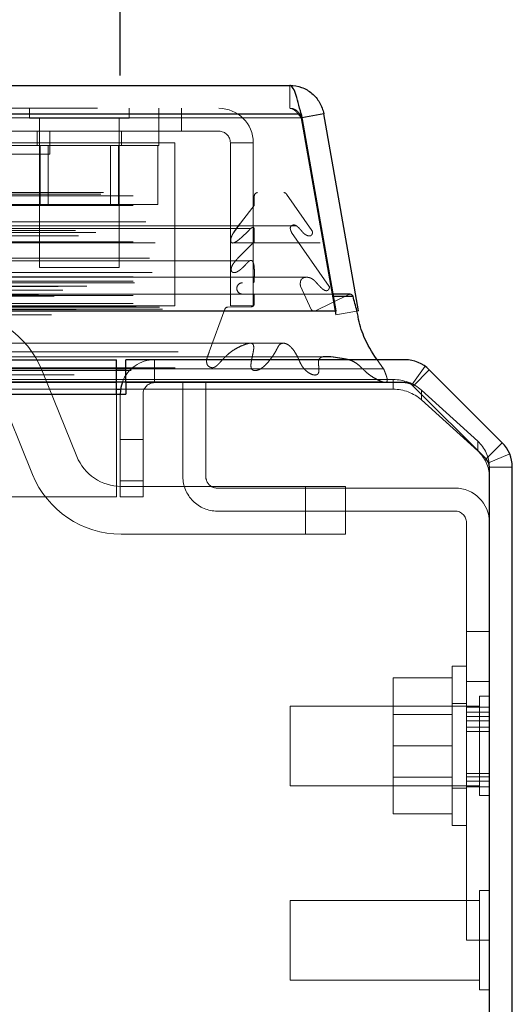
# Model space of a CAD drawing. Header units: inches. Extents: x 0.2 to 10.8, y 0.2 to 8.2.
# Tile 28 of 156: x 4.5617 to 4.639, y 2.2182 to 2.3727. Entities that reach past the tile are written whole.
import ezdxf

# ---------------------------------------------------------------- set-up
doc = ezdxf.new("R2010")
doc.units = ezdxf.units.IN
doc.header["$MEASUREMENT"] = 0
doc.linetypes.add('HIDDEN', pattern=[0.07500000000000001, 0.05, -0.025])
doc.layers.add('DIMENSIONS', color=140, linetype='Continuous')
doc.styles.add('SLDTEXTSTYLE0', font='TXT', dxfattribs={"width": 0.7})
doc.dimstyles.new('SLDDIMSTYLE0', dxfattribs={"dimtxt": 0.0849609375, "dimasz": 0.13, "dimexe": 0, "dimexo": 0.0625, "dimgap": 0.021240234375, "dimtad": 0, "dimtih": 1, "dimtoh": 1, "dimlfac": 20, "dimrnd": 1e-09, "dimzin": 12, "dimdsep": 46, "dimtxsty": 'SLDTEXTSTYLE0', "dimsah": 1, "dimcen": 0.09, "dimadec": 0, "dimazin": 3, "dimtfac": 1, "dimtofl": 0, "dimtmove": 0, "dimatfit": 3, "dimfxl": 0, "dimfrac": 2, "dimtolj": 1, "dimtzin": 12, "dimarcsym": 0})

# ---------------------------------------------------------------- blocks, each defined once
blk = doc.blocks.new('_D_26')
at = {"layer": 'DIMENSIONS'}
for p, q in [((2.900576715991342, 2.363967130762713), (2.900576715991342, 2.770758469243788)), ((4.577476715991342, 2.363967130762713), (4.577476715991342, 2.770758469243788)), ((2.900576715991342, 2.645758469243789), (3.460934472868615, 2.645758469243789)), ((3.576060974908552, 2.645758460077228), (3.547530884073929, 2.645758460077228)), ((3.547530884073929, 2.645758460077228), (3.547530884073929, 2.510727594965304)), ((3.899209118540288, 2.645758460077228), (3.927739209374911, 2.645758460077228)), ((3.927739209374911, 2.645758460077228), (3.927739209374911, 2.510727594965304)), ((4.577476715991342, 2.645758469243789), (4.014335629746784, 2.645758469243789)), ((3.547530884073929, 2.510727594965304), (3.576060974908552, 2.510727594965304)), ((3.927739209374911, 2.510727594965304), (3.899209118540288, 2.510727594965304))]:
    blk.add_line(p, q, dxfattribs=at)
for points in [[(2.900576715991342, 2.645758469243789), (3.030576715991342, 2.625758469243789), (3.030576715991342, 2.665758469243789)], [(4.577476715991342, 2.645758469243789), (4.447476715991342, 2.665758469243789), (4.447476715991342, 2.625758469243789)]]:
    blk.add_solid(points, dxfattribs=at)
at = {"layer": 'DIMENSIONS', "char_height": 0.08333333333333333, "attachment_point": 1, "style": 'SLDTEXTSTYLE0'}
for s, insert in [('33.54', (3.576060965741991, 2.772200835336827)), ('851.9', (3.576060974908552, 2.618149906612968))]:
    blk.add_mtext(s, dxfattribs=dict(at, insert=insert))

msp = doc.modelspace()

# ---------------------------------------------------------------- linework, layer by layer
at = {"color": 7, "linetype": 'Continuous', "lineweight": 25}
for p, q in [((2.873924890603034, 2.362423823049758), (4.604104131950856, 2.362423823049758)), ((2.872157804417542, 2.357961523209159), (4.605871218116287, 2.357961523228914)), ((4.605871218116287, 2.357961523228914), (4.611321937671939, 2.327048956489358)), ((4.60942209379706, 2.357961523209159), (4.60597829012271, 2.357354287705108)), ((4.614872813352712, 2.327048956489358), (4.60942209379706, 2.357961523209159)), ((4.613566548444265, 2.329634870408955), (4.610865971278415, 2.329634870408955)), ((4.610919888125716, 2.329329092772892), (4.614027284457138, 2.329329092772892)), ((2.866707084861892, 2.327048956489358), (4.611321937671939, 2.327048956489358)), ((4.611321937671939, 2.327048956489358), (4.611321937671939, 2.327004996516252)), ((2.901172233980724, 2.319367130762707), (4.57688119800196, 2.319367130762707)), ((4.57688119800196, 2.313967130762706), (4.57688119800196, 2.319367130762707)), ((4.576881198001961, 2.317938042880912), (4.578376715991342, 2.317938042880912)), ((4.578376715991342, 2.315767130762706), (4.578376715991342, 2.319367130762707)), ((4.622181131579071, 2.319367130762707), (4.578376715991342, 2.319367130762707)), ((4.637445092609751, 2.306339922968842), (4.625999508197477, 2.317785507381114)), ((4.57688119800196, 2.315876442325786), (4.578376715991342, 2.315876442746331)), ((4.576926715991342, 2.313967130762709), (4.576926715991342, 2.315885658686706)), ((4.57838119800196, 2.315767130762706), (4.578376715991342, 2.315767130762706)), ((4.57838119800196, 2.315767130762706), (4.578381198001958, 2.313967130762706)), ((4.622183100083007, 2.315767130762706), (4.57838119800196, 2.315767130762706)), ((4.634900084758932, 2.303794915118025), (4.623454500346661, 2.315240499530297)), ((2.901172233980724, 2.313967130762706), (4.57688119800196, 2.313967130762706)), ((4.57688119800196, 2.313967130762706), (4.578381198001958, 2.313967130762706)), ((4.576926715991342, 2.314727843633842), (4.577530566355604, 2.314727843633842)), ((4.635426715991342, 1.522967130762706), (4.635426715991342, 2.302523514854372)), ((4.639026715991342, 1.522967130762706), (4.639026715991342, 2.302521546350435))]:
    msp.add_line(p, q, dxfattribs=at)
at = {"color": 7, "linetype": 'HIDDEN', "lineweight": 18}
for p, q in [((4.604104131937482, 2.358823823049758), (4.604104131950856, 2.362423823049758)), ((2.873924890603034, 2.358823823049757), (4.604104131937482, 2.358823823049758)), ((4.563260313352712, 2.358823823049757), (4.563260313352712, 2.357261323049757)), ((4.578885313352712, 2.357261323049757), (4.578885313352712, 2.358823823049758)), ((4.583572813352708, 2.355223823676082), (4.583572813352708, 2.358823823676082)), ((4.587122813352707, 2.355223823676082), (4.587122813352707, 2.358823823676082)), ((4.605871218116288, 2.357961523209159), (2.872157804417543, 2.357961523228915)), ((2.872157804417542, 2.357336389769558), (4.605871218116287, 2.357336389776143)), ((4.605871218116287, 2.357336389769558), (2.872157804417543, 2.357336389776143)), ((4.563260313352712, 2.357261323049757), (4.578885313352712, 2.357261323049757)), ((4.564822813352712, 2.357261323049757), (4.564822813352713, 2.333823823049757)), ((4.577322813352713, 2.333823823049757), (4.577322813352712, 2.357261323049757)), ((4.605871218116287, 2.357961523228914), (4.605871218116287, 2.357336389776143)), ((4.605871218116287, 2.357336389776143), (4.611321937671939, 2.326423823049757)), ((4.60597829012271, 2.357354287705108), (4.605876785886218, 2.357336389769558)), ((4.61132750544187, 2.326423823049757), (4.605876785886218, 2.357336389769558)), ((4.587122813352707, 2.355223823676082), (4.560156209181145, 2.355223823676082)), ((4.564447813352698, 2.355223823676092), (4.564447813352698, 2.352973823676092)), ((4.566437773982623, 2.351623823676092), (4.566437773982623, 2.355223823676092)), ((4.577697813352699, 2.352973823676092), (4.577697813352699, 2.355223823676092)), ((4.583572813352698, 2.352973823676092), (4.583572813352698, 2.355223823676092)), ((4.592972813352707, 2.355223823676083), (4.587122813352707, 2.355223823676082)), ((4.586056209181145, 2.353423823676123), (4.560156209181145, 2.353423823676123)), ((4.586056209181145, 2.327823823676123), (4.586056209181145, 2.353423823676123)), ((4.594772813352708, 2.327823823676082), (4.594772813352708, 2.353423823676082)), ((4.598372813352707, 2.353423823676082), (4.594772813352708, 2.353423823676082)), ((4.598372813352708, 2.327823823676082), (4.598372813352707, 2.353423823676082)), ((4.558572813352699, 2.352973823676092), (4.583572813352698, 2.352973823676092)), ((4.564924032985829, 2.352973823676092), (4.564924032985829, 2.343723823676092)), ((4.566175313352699, 2.352973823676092), (4.566175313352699, 2.343723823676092)), ((4.575970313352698, 2.343723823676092), (4.575970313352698, 2.352973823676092)), ((4.577221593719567, 2.352973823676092), (4.577221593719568, 2.343723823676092)), ((4.583370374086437, 2.352973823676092), (4.583370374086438, 2.343723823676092)), ((4.566437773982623, 2.351623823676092), (4.532587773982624, 2.351623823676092)), ((2.874423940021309, 2.345331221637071), (4.603605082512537, 2.345331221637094)), ((2.874862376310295, 2.345590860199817), (4.603166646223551, 2.345590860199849)), ((2.87949271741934, 2.345090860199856), (4.598536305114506, 2.345090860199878)), ((2.879492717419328, 2.345090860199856), (4.598536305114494, 2.345090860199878)), ((4.598536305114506, 2.345090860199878), (4.598536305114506, 2.343571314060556)), ((4.607567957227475, 2.339671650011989), (4.603605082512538, 2.345331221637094)), ((2.87949271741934, 2.343571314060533), (4.598536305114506, 2.343571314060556)), ((4.55877525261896, 2.343723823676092), (4.564924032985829, 2.343723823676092)), ((4.564924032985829, 2.343723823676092), (4.577221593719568, 2.343723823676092)), ((4.577221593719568, 2.343723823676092), (4.583370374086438, 2.343723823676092)), ((4.598536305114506, 2.343571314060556), (4.596516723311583, 2.340986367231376)), ((2.870461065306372, 2.339671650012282), (4.607567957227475, 2.339671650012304)), ((4.605146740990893, 2.340372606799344), (2.872889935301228, 2.340372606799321)), ((2.87949271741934, 2.339950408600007), (4.598536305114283, 2.33995040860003)), ((4.597977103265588, 2.339954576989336), (2.880050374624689, 2.339954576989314)), ((2.881512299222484, 2.34098636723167), (4.596516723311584, 2.340986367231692)), ((4.59518679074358, 2.339140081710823), (4.596516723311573, 2.340986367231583)), ((4.597978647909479, 2.339954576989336), (4.597977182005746, 2.339954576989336)), ((4.598536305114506, 2.33995040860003), (4.598536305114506, 2.337883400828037)), ((2.870929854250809, 2.338796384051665), (4.607094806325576, 2.338796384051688)), ((2.873642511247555, 2.339321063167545), (4.604386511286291, 2.339321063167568)), ((4.610306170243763, 2.330866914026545), (4.604386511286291, 2.339321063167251)), ((4.607094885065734, 2.338796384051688), (4.607099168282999, 2.338796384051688)), ((2.87949271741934, 2.337883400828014), (4.598536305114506, 2.337883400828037)), ((2.882951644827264, 2.337692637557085), (4.595072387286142, 2.337692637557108)), ((4.595072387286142, 2.337692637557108), (4.608850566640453, 2.337692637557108)), ((4.598536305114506, 2.337883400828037), (4.595959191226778, 2.335288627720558)), ((4.597792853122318, 2.33488360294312), (2.880235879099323, 2.334883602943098)), ((2.882069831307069, 2.33528862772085), (4.595959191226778, 2.335288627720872)), ((2.882069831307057, 2.33528862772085), (4.595959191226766, 2.335288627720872)), ((4.597812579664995, 2.33488360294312), (4.597792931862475, 2.33488360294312)), ((4.564822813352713, 2.333823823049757), (4.577322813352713, 2.333823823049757)), ((4.606714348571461, 2.332307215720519), (2.871309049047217, 2.332307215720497)), ((2.87949271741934, 2.332381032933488), (4.598536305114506, 2.33238103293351)), ((2.882495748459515, 2.333050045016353), (4.595531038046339, 2.333050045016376)), ((4.595531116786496, 2.333050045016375), (4.595537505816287, 2.333050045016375)), ((4.598536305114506, 2.332381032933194), (4.598536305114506, 2.331677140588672)), ((4.606719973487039, 2.332307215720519), (4.606714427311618, 2.33230721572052)), ((2.867722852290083, 2.330866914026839), (4.610306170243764, 2.330866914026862)), ((2.868483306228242, 2.330297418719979), (4.609513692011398, 2.330297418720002)), ((2.872251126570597, 2.330885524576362), (4.60577789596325, 2.330885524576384)), ((2.87949271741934, 2.33167714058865), (4.598536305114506, 2.331677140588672)), ((2.879492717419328, 2.33167714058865), (4.598536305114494, 2.331677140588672)), ((2.87974271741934, 2.33142714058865), (4.598286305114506, 2.331427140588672)), ((4.607478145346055, 2.32727457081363), (4.605777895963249, 2.330885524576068)), ((4.609513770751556, 2.330297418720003), (4.609545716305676, 2.330297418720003)), ((2.864681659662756, 2.329584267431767), (4.613347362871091, 2.329584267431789)), ((2.864681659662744, 2.329584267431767), (4.613347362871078, 2.329584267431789)), ((2.867109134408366, 2.32932909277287), (4.610919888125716, 2.329329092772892)), ((4.610865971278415, 2.329634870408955), (2.867163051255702, 2.329634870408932)), ((2.87949271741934, 2.32942714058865), (4.598536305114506, 2.329427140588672)), ((2.879492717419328, 2.32942714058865), (4.598536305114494, 2.329427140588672)), ((2.87974271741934, 2.32967714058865), (4.598286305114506, 2.329677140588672)), ((4.598536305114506, 2.329427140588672), (4.598536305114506, 2.328182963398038)), ((4.613347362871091, 2.329584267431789), (4.608056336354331, 2.3270036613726)), ((2.870550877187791, 2.327274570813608), (4.607478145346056, 2.327274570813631)), ((2.870550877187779, 2.327274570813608), (4.607478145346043, 2.327274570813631)), ((2.87949271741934, 2.328182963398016), (4.598536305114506, 2.328182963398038)), ((2.879492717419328, 2.328182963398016), (4.598536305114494, 2.328182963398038)), ((2.879992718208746, 2.32767714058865), (4.598036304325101, 2.327677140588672)), ((2.879992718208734, 2.32767714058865), (4.598036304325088, 2.327677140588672)), ((2.883640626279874, 2.327634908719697), (4.594388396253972, 2.32763490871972)), ((2.883640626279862, 2.327634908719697), (4.59438839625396, 2.32763490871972)), ((2.88410445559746, 2.327306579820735), (4.593924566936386, 2.327306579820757)), ((2.884104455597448, 2.327306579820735), (4.593924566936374, 2.327306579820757)), ((4.586056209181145, 2.327823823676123), (2.892006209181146, 2.327823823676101)), ((4.593924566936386, 2.327306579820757), (4.591470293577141, 2.320591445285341)), ((4.598036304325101, 2.327677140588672), (4.594388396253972, 2.32763490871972)), ((4.594772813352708, 2.327823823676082), (4.598372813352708, 2.327823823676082)), ((2.866707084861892, 2.326423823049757), (4.611321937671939, 2.326423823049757)), ((2.869972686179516, 2.327003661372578), (4.608056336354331, 2.3270036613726)), ((2.870098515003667, 2.326987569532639), (4.607930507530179, 2.326987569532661)), ((4.611321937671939, 2.327004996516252), (4.611321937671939, 2.326423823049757)), ((4.614872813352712, 2.327048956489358), (4.61132750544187, 2.326423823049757)), ((2.886558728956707, 2.320591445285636), (4.59147029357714, 2.320591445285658)), ((2.886132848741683, 2.318115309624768), (4.591894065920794, 2.31811530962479)), ((2.901172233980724, 2.31793804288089), (4.576881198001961, 2.317938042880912)), ((4.57688119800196, 2.319367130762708), (4.576926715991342, 2.319367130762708)), ((4.576926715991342, 2.315885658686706), (4.576926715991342, 2.319367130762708)), ((4.578376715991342, 2.317938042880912), (4.618829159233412, 2.317938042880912)), ((4.582876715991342, 2.315767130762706), (4.582876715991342, 2.319367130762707)), ((4.618829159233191, 2.317938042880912), (4.617816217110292, 2.319367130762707)), ((4.623233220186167, 2.315427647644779), (4.62533739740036, 2.318348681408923)), ((2.879211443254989, 2.317681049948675), (4.598809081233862, 2.317681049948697)), ((4.565242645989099, 2.317614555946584), (4.570676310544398, 2.304178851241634)), ((4.59880915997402, 2.317681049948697), (4.598809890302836, 2.317681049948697)), ((4.623453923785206, 2.315239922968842), (4.625999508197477, 2.317785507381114)), ((2.901126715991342, 2.316249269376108), (4.576926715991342, 2.316249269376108)), ((2.901172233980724, 2.315767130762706), (4.57688119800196, 2.315767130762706)), ((4.563723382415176, 2.301366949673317), (4.558289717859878, 2.314802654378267)), ((4.57688119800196, 2.315767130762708), (4.576926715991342, 2.315767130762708)), ((4.576926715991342, 2.316249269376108), (4.620337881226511, 2.316249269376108)), ((4.578376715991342, 2.315876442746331), (4.618724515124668, 2.315876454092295)), ((4.587326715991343, 2.301017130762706), (4.587326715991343, 2.315767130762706)), ((4.590926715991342, 2.301017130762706), (4.590926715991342, 2.315767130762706)), ((4.618732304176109, 2.315876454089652), (4.618741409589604, 2.315876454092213)), ((4.62033788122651, 2.314727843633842), (4.620337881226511, 2.316249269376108)), ((4.623380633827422, 2.31530921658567), (4.623453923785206, 2.315239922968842)), ((4.634899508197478, 2.303794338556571), (4.623453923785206, 2.315239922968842)), ((2.901126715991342, 2.314727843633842), (4.576926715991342, 2.314727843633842)), ((2.901172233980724, 2.313967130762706), (4.57688119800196, 2.313967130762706)), ((2.901172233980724, 2.313967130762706), (4.57688119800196, 2.313967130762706)), ((2.901172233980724, 2.313967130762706), (4.57688119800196, 2.313967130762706)), ((2.901172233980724, 2.313967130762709), (4.576881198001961, 2.313967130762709)), ((2.901172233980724, 2.313967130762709), (4.57688119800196, 2.313967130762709)), ((4.57688119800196, 2.297867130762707), (4.57688119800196, 2.313967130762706)), ((4.576926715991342, 2.297867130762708), (4.576926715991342, 2.313967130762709)), ((4.577476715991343, 2.313967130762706), (4.577476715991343, 2.297867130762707)), ((4.577530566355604, 2.314727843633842), (4.62033788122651, 2.314727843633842)), ((4.581076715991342, 2.297867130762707), (4.581076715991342, 2.313967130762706)), ((4.624757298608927, 2.314590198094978), (4.624757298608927, 2.31306877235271)), ((4.624757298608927, 2.314590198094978), (4.633596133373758, 2.306579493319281)), ((4.633596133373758, 2.305058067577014), (4.624757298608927, 2.31306877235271)), ((4.577476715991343, 2.306867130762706), (4.581076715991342, 2.306867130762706)), ((4.633596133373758, 2.305058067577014), (4.633596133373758, 2.306579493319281)), ((4.634899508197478, 2.303794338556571), (4.63744509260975, 2.306339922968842)), ((4.635289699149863, 2.303210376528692), (4.638615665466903, 2.304588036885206)), ((4.635426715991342, 2.302574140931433), (4.635426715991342, 2.302523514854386)), ((4.635426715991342, 2.302521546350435), (4.639026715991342, 2.302521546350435)), ((4.581076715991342, 2.300367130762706), (4.577476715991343, 2.300367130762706)), ((4.577476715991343, 2.300367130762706), (4.581076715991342, 2.300367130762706)), ((4.581076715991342, 2.300367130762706), (4.577476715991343, 2.300367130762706)), ((4.577476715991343, 2.300367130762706), (4.581076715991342, 2.300367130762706)), ((4.581076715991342, 2.300367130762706), (4.577476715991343, 2.300367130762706)), ((4.577476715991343, 2.300367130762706), (4.581076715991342, 2.300367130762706)), ((4.581076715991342, 2.300367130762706), (4.577476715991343, 2.300367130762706)), ((4.577476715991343, 2.300367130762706), (4.581076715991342, 2.300367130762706)), ((4.577629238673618, 2.29949075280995), (4.606586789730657, 2.29949075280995)), ((4.606586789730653, 2.29949075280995), (4.606586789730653, 2.29199075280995)), ((4.606586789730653, 2.29949075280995), (4.606586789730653, 2.29199075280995)), ((4.606586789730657, 2.29949075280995), (4.606586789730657, 2.29199075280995)), ((4.606586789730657, 2.29949075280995), (4.612836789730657, 2.29949075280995)), ((4.606586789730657, 2.29949075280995), (4.606586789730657, 2.29199075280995)), ((4.60658678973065, 2.29949075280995), (4.60658678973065, 2.29199075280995)), ((4.606586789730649, 2.29949075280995), (4.606586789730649, 2.29199075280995)), ((4.612836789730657, 2.29949075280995), (4.612836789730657, 2.29199075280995)), ((4.57688119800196, 2.297867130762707), (2.901172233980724, 2.297867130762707)), ((4.576926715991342, 2.297867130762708), (4.57688119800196, 2.297867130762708)), ((4.577476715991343, 2.297867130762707), (4.581076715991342, 2.297867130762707)), ((4.630026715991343, 2.299217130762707), (4.592726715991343, 2.299217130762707)), ((4.630026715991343, 2.295617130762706), (4.592726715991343, 2.295617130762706)), ((4.631826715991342, 2.261042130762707), (4.631826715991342, 2.293817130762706)), ((4.606586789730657, 2.29199075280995), (4.577629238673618, 2.29199075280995)), ((4.612836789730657, 2.29199075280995), (4.606586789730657, 2.29199075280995)), ((4.635426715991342, 2.276704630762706), (4.631826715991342, 2.276704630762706)), ((4.629576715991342, 2.246267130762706), (4.629576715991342, 2.271267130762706)), ((4.631826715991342, 2.271267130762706), (4.629576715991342, 2.271267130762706)), ((4.629576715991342, 2.269417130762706), (4.620326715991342, 2.269417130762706)), ((4.620326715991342, 2.269417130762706), (4.620326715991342, 2.258767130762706)), ((4.635426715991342, 2.268892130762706), (4.631826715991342, 2.268892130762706)), ((4.635426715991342, 2.268892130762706), (4.631826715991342, 2.268892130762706)), ((4.635426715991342, 2.268892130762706), (4.631826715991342, 2.268892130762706)), ((4.635426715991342, 2.268892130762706), (4.631826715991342, 2.268892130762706)), ((4.635426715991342, 2.268892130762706), (4.631826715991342, 2.268892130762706)), ((4.635426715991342, 2.268892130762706), (4.631826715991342, 2.268892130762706)), ((4.635426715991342, 2.268892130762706), (4.631826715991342, 2.268892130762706)), ((4.635426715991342, 2.268892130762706), (4.631826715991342, 2.268892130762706)), ((4.635426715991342, 2.268892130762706), (4.631826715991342, 2.268892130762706)), ((4.635426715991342, 2.268892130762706), (4.631826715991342, 2.268892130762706)), ((4.635426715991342, 2.268892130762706), (4.631826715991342, 2.268892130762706)), ((4.635426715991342, 2.268892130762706), (4.631826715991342, 2.268892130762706)), ((4.635426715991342, 2.268892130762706), (4.631826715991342, 2.268892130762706)), ((4.635426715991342, 2.268892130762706), (4.631826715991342, 2.268892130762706)), ((4.635426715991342, 2.268892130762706), (4.631826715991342, 2.268892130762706)), ((4.635426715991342, 2.268892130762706), (4.631826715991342, 2.268892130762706)), ((4.631826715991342, 2.265392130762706), (4.629576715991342, 2.265392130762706)), ((4.633864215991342, 2.266579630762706), (4.633864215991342, 2.258767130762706)), ((4.635426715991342, 2.266579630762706), (4.633864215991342, 2.266579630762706)), ((4.604176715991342, 2.265017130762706), (4.604176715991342, 2.258767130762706)), ((4.633864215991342, 2.265017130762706), (4.604176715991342, 2.265017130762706)), ((4.635426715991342, 2.264839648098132), (4.631826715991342, 2.264839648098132)), ((4.635426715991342, 2.26406881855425), (4.631826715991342, 2.26406881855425)), ((4.629576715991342, 2.263664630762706), (4.620326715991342, 2.263664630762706)), ((4.635426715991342, 2.263388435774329), (4.631826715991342, 2.263388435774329)), ((4.635426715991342, 2.262696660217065), (4.631826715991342, 2.262696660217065)), ((4.635426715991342, 2.261726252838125), (4.631826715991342, 2.261726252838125)), ((4.635426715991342, 2.261726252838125), (4.631826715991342, 2.261726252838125)), ((4.631826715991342, 2.261042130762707), (4.635426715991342, 2.261042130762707)), ((4.631826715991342, 2.261042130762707), (4.631826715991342, 2.228267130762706)), ((4.604176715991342, 2.258767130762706), (4.604176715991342, 2.252517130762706)), ((4.629576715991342, 2.258767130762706), (4.620326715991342, 2.258767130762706)), ((4.620326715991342, 2.258767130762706), (4.620326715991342, 2.248117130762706)), ((4.633864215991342, 2.258767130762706), (4.633864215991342, 2.250954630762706)), ((4.620326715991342, 2.253869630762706), (4.629576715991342, 2.253869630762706)), ((4.635426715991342, 2.254453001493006), (4.631826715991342, 2.254453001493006)), ((4.635426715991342, 2.253895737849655), (4.631826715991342, 2.253895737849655)), ((4.631826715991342, 2.25324236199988), (4.635426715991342, 2.25324236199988)), ((4.604176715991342, 2.252517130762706), (4.633864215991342, 2.252517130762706)), ((4.629576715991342, 2.252142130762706), (4.631826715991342, 2.252142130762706)), ((4.631826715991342, 2.252338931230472), (4.635426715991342, 2.252338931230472)), ((4.633864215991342, 2.250954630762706), (4.635426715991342, 2.250954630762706)), ((4.629576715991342, 2.248117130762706), (4.620326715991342, 2.248117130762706)), ((4.629576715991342, 2.246267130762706), (4.631826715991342, 2.246267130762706)), ((4.633864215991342, 2.236079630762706), (4.633864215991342, 2.228267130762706)), ((4.635426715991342, 2.236079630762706), (4.633864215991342, 2.236079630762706)), ((4.604176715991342, 2.234517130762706), (4.604176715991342, 2.228267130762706)), ((4.633864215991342, 2.234517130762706), (4.604176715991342, 2.234517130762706)), ((4.604176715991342, 2.228267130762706), (4.604176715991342, 2.222017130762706)), ((4.635426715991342, 2.228267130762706), (4.631826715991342, 2.228267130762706)), ((4.633864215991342, 2.228267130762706), (4.633864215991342, 2.220454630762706)), ((4.604176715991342, 2.222017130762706), (4.633864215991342, 2.222017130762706)), ((4.633864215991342, 2.220454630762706), (4.635426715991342, 2.220454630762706))]:
    msp.add_line(p, q, dxfattribs=at)
at = {"color": 7, "linetype": 'HIDDEN', "lineweight": 18, "flags": 128}
for points in [[(4.60316594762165, 2.321952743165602), (3.752927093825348, 2.321952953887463), (2.874865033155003, 2.321952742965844)], [(4.597904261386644, 2.321963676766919), (3.752927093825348, 2.321963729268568), (2.880122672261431, 2.321963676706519)], [(4.610686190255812, 2.319828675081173), (3.702450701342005, 2.319828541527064), (2.867338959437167, 2.319828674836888)], [(4.610685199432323, 2.319828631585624), (3.810190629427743, 2.319826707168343), (2.867339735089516, 2.319828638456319)], [(2.886135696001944, 2.318115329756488), (3.72509558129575, 2.318115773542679), (4.591909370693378, 2.318115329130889)], [(2.870268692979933, 2.317010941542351), (3.725085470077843, 2.317010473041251), (4.607769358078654, 2.317010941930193)], [(2.901172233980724, 2.315876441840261), (3.725085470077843, 2.315876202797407), (4.57688119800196, 2.315876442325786)]]:
    msp.add_lwpolyline(points, dxfattribs=at)
at = {"color": 7, "linetype": 'Continuous', "lineweight": 25, "flags": 128}
msp.add_lwpolyline([(4.57782615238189, 2.31587810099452), (4.577580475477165, 2.315020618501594), (4.577476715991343, 2.313967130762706)], dxfattribs=at)
at = {"color": 7, "linetype": 'HIDDEN', "lineweight": 18}
for centre, radius, start, end in [((4.592972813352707, 2.353423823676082), 0.005400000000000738, 0, 90), ((4.592972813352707, 2.353423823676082), 0.001800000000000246, 0, 90), ((4.599036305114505, 2.345090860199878), 0.0004999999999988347, 90, 180), ((4.603166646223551, 2.345090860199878), 0.0005000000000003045, 28.73262472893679, 90), ((4.596661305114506, 2.330552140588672), 0.0008750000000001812, 90, 270.0000000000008), ((4.598286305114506, 2.331677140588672), 0.0002500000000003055, 270.0000000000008, 0), ((4.598286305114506, 2.329427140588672), 0.0002500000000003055, 0, 90), ((4.613566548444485, 2.32913487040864), 0.0005000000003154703, 90.00000002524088, 115.9999999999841), ((4.594394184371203, 2.327134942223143), 0.0005000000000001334, 90.6632841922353, 159.9234572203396), ((4.598030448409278, 2.328182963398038), 0.0005058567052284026, 270.6632841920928, 0), ((4.6079305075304, 2.327487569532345), 0.0005000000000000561, 205.2138142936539, 284.5756249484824), ((4.551336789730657, 2.311990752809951), 0.01500000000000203, 22.01938135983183, 90), ((4.582876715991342, 2.313967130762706), 0.005400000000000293, 90, 159.2749753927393), ((4.582876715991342, 2.313967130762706), 0.001800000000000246, 90, 180), ((4.620386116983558, 2.30966202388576), 0.006587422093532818, 48.42768291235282, 90.41954651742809), ((4.622181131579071, 2.313967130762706), 0.001800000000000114, 67.44347627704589, 90), ((4.62038611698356, 2.308140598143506), 0.006587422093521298, 48.42768291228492, 90.41954651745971), ((4.630013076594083, 2.302520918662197), 0.005413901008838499, 0.5632649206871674, 48.56076874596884), ((4.577629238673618, 2.30699075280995), 0.00749999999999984, 202.0193813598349, 270.0000000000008), ((4.630013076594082, 2.300999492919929), 0.005413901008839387, 0.5632649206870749, 48.56076874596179), ((4.577629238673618, 2.30699075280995), 0.01500000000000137, 202.0193813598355, 270.0000000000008), ((4.592726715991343, 2.301017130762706), 0.005399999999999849, 180, 270.0000000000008), ((4.592726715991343, 2.301017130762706), 0.001800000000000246, 180, 270.0000000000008), ((4.630026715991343, 2.293817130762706), 0.005400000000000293, 0, 90), ((4.630026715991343, 2.293817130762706), 0.001800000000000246, 0, 90)]:
    msp.add_arc(centre, radius, start, end, dxfattribs=at)
at = {"color": 7, "linetype": 'Continuous', "lineweight": 25}
for centre, radius, start, end in [((4.613566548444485, 2.32913487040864), 0.0005000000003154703, 22.85776038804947, 90.00000002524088), ((4.622181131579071, 2.313967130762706), 0.005400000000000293, 45.00000000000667, 90), ((4.622183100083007, 2.313969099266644), 0.001798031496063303, 45, 90), ((4.633626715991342, 2.302521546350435), 0.005400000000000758, 0, 44.99999999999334), ((4.633628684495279, 2.302523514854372), 0.001798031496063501, 0, 45)]:
    msp.add_arc(centre, radius, start, end, dxfattribs=at)
for points, knots in [([(4.605871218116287, 2.35796152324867), (4.605723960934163, 2.35858029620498), (4.605576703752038, 2.359179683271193), (4.60528218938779, 2.360267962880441), (4.605134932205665, 2.36075658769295), (4.604840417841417, 2.361564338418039), (4.604693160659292, 2.361883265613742), (4.604398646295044, 2.362313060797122), (4.604251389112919, 2.362423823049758), (4.604104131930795, 2.362423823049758)], [0, 0, 0, 0, 0.25, 0.25, 0.5, 0.5, 0.75, 0.75, 1, 1, 1, 1]), ([(4.604104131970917, 2.362423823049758), (4.604732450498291, 2.362423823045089), (4.605360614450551, 2.362313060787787), (4.60654146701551, 2.361883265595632), (4.607093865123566, 2.361564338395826), (4.608056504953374, 2.360756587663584), (4.60846650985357, 2.360267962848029), (4.609094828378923, 2.359179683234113), (4.609312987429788, 2.358580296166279), (4.609422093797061, 2.357961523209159)], [0, 0, 0, 0, 0.25, 0.25, 0.5, 0.5, 0.75, 0.75, 1, 1, 1, 1]), ([(4.617816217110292, 2.319367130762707), (4.617785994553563, 2.319409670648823), (4.617005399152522, 2.320508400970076), (4.615773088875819, 2.322582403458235), (4.614999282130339, 2.325056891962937), (4.614781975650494, 2.326472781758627), (4.614491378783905, 2.327546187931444), (4.614223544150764, 2.328575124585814), (4.614027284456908, 2.329329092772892)], [0, 0, 0, 0, 0.01582695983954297, 0.4087824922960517, 0.701341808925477, 0.7114501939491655, 0.7885609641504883, 0.9999999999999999, 0.9999999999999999, 0.9999999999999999, 0.9999999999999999])]:
    msp.add_open_spline(points, degree=3, knots=knots, dxfattribs=at)
at = {"color": 7, "linetype": 'HIDDEN', "lineweight": 18}
for points, knots in [([(4.604104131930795, 2.358823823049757), (4.604146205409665, 2.358822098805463), (4.604230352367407, 2.358818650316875), (4.604356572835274, 2.358790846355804), (4.604482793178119, 2.358746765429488), (4.604609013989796, 2.358685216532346), (4.604735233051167, 2.35860724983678), (4.604861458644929, 2.358513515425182), (4.60501916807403, 2.358377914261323), (4.605208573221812, 2.358186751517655), (4.605429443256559, 2.357928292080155), (4.60565033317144, 2.357643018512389), (4.605797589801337, 2.357438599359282), (4.605871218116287, 2.357336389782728)], [0, 0, 0, 0, 0.07144899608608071, 0.1428979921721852, 0.2143469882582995, 0.2857959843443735, 0.3572449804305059, 0.4286939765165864, 0.5001429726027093, 0.6251072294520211, 0.750071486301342, 0.8750357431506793, 1, 1, 1, 1]), ([(4.605876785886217, 2.357336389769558), (4.60586469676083, 2.357395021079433), (4.605840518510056, 2.357512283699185), (4.605782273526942, 2.357682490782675), (4.605708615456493, 2.357846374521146), (4.605618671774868, 2.358002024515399), (4.605513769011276, 2.358147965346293), (4.605394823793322, 2.358282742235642), (4.605230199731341, 2.358435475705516), (4.605008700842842, 2.358590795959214), (4.60472290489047, 2.358723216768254), (4.604418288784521, 2.358807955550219), (4.604208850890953, 2.358818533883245), (4.604104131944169, 2.358823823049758)], [0, 0, 0, 0, 0.07144899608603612, 0.1428979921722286, 0.2143469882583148, 0.285795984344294, 0.3572449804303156, 0.4286939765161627, 0.50014297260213, 0.6251072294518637, 0.750071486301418, 0.8750357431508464, 1, 1, 1, 1]), ([(4.596516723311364, 2.340986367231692), (4.596457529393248, 2.340922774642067), (4.596339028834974, 2.340795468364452), (4.596167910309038, 2.340589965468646), (4.596001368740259, 2.340377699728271), (4.595839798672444, 2.340160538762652), (4.595682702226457, 2.339941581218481), (4.595530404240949, 2.33971873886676), (4.595383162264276, 2.339489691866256), (4.595224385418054, 2.33922678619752), (4.595068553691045, 2.338942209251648), (4.594937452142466, 2.338647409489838), (4.594854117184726, 2.338392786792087), (4.594815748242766, 2.338181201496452), (4.594827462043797, 2.338007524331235), (4.594868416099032, 2.337858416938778), (4.594945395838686, 2.337744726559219), (4.595062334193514, 2.3376825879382), (4.595206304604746, 2.337685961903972), (4.595351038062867, 2.33773308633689), (4.595596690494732, 2.337840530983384), (4.595965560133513, 2.338083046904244), (4.596478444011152, 2.338506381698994), (4.596967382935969, 2.338955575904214), (4.597406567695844, 2.339387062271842), (4.59772543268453, 2.339703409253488), (4.597966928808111, 2.339955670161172), (4.598135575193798, 2.3400835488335), (4.598261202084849, 2.340147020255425), (4.598370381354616, 2.340141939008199), (4.598448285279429, 2.340079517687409), (4.598502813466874, 2.340014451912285), (4.598526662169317, 2.339968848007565), (4.598536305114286, 2.33995040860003)], [0, 0, 0, 0, 0.03128962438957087, 0.06263883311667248, 0.09399002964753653, 0.125251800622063, 0.1563441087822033, 0.1873161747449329, 0.2182554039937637, 0.2492251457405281, 0.2907698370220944, 0.3255556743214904, 0.3533724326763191, 0.3741592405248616, 0.3895161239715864, 0.4048457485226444, 0.4200318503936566, 0.4363557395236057, 0.4579399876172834, 0.4789056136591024, 0.4992258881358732, 0.566336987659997, 0.6499042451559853, 0.7496387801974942, 0.8123354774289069, 0.8749457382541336, 0.9148795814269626, 0.9375160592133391, 0.9563103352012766, 0.9710670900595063, 0.9834351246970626, 0.993302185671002, 1, 1, 1, 1]), ([(4.60438651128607, 2.339321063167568), (4.60435587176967, 2.339391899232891), (4.604299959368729, 2.339521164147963), (4.604232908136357, 2.339704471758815), (4.604192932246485, 2.339854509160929), (4.60416375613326, 2.340000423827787), (4.60419963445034, 2.340175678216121), (4.604313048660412, 2.340350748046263), (4.604487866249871, 2.340479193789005), (4.604704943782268, 2.340533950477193), (4.604909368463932, 2.340497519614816), (4.605080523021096, 2.340417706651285), (4.605221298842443, 2.340324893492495), (4.605333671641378, 2.340236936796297), (4.605483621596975, 2.340102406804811), (4.605672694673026, 2.339899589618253), (4.605911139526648, 2.339623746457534), (4.606115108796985, 2.339374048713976), (4.606325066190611, 2.339161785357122), (4.606561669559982, 2.338986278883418), (4.606846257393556, 2.33884440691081), (4.607154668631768, 2.338770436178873), (4.607402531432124, 2.338813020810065), (4.60755033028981, 2.338954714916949), (4.607606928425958, 2.339058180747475), (4.607642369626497, 2.339177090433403), (4.607656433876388, 2.339305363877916), (4.607649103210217, 2.33943569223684), (4.607621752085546, 2.339563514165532), (4.607585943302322, 2.339635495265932), (4.607567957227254, 2.339671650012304)], [0, 0, 0, 0, 0.0355312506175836, 0.0648390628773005, 0.08804888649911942, 0.1035037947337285, 0.1281658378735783, 0.1604145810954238, 0.2020166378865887, 0.2491996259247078, 0.2900851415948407, 0.3262651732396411, 0.3574294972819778, 0.3829550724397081, 0.4025100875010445, 0.4637012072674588, 0.5251041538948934, 0.5856696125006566, 0.6286158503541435, 0.6819784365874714, 0.7451102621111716, 0.8081071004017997, 0.871744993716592, 0.8899833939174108, 0.9079898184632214, 0.9261390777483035, 0.9444837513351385, 0.9629211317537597, 0.9813759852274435, 1, 1, 1, 1]), ([(4.595285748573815, 2.337713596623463), (4.595213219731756, 2.337692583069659), (4.5951178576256, 2.337664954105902), (4.595026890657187, 2.337712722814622), (4.595005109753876, 2.337724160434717)], [0, 0, 0, 0, 0.7605625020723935, 1, 1, 1, 1]), ([(4.595959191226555, 2.335288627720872), (4.595849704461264, 2.335175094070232), (4.595645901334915, 2.334963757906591), (4.595380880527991, 2.334635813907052), (4.595172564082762, 2.334342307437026), (4.595022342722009, 2.334070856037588), (4.594927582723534, 2.333806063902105), (4.594893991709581, 2.333556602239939), (4.594920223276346, 2.333321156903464), (4.595015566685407, 2.333168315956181), (4.595132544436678, 2.333089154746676), (4.595283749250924, 2.333034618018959), (4.59548509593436, 2.333026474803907), (4.595727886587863, 2.333105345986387), (4.595996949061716, 2.333249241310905), (4.59629492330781, 2.333452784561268), (4.596616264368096, 2.333733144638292), (4.596974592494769, 2.334089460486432), (4.597320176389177, 2.334473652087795), (4.597627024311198, 2.334770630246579), (4.597829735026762, 2.334917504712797), (4.59797652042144, 2.334968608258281), (4.598109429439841, 2.334947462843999), (4.598238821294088, 2.334854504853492), (4.598336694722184, 2.334688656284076), (4.598405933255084, 2.334500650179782), (4.59845656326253, 2.334317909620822), (4.59848323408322, 2.33416721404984), (4.598495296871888, 2.334063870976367), (4.598501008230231, 2.334009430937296), (4.59850390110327, 2.3339806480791), (4.598505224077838, 2.333967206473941), (4.598505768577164, 2.333961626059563), (4.598505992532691, 2.33395933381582), (4.598506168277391, 2.333957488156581), (4.598506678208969, 2.333952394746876), (4.59850688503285, 2.333959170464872), (4.598506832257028, 2.333955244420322), (4.598506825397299, 2.333954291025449), (4.598506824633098, 2.333954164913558), (4.598506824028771, 2.333954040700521), (4.598506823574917, 2.333953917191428), (4.598506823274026, 2.333953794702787), (4.598506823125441, 2.333953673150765), (4.598506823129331, 2.333953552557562), (4.598506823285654, 2.333953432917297), (4.598506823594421, 2.333953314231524), (4.598506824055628, 2.33395319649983), (4.598506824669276, 2.333953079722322), (4.598506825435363, 2.333952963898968), (4.59850682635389, 2.333952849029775), (4.598506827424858, 2.333952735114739), (4.598506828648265, 2.333952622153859), (4.598506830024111, 2.333952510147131), (4.598506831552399, 2.333952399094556), (4.598506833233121, 2.333952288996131), (4.598506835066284, 2.333952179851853), (4.598506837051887, 2.333952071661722), (4.598506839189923, 2.333951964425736), (4.598506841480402, 2.333951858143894), (4.598506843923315, 2.333951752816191), (4.598506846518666, 2.333951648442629), (4.598506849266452, 2.333951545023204), (4.598506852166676, 2.333951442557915), (4.598506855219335, 2.333951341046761), (4.59850685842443, 2.33395124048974), (4.59850686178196, 2.333951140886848), (4.598506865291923, 2.333951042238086), (4.598506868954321, 2.333950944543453), (4.598506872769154, 2.333950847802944), (4.59850687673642, 2.33395075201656), (4.598506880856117, 2.333950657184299), (4.598506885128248, 2.333950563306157), (4.598506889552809, 2.333950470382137), (4.598506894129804, 2.333950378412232), (4.598506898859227, 2.333950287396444), (4.598506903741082, 2.333950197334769), (4.598506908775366, 2.333950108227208), (4.598506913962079, 2.333950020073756), (4.59850691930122, 2.333949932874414), (4.598506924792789, 2.333949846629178), (4.598506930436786, 2.333949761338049), (4.598506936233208, 2.333949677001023), (4.598506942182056, 2.333949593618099), (4.598506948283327, 2.333949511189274), (4.598506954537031, 2.333949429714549), (4.598506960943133, 2.333949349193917), (4.59850696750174, 2.333949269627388), (4.598506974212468, 2.333949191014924), (4.598506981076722, 2.333949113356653), (4.59850698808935, 2.333949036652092), (4.598506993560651, 2.333948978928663), (4.598506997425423, 2.333948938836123), (4.598506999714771, 2.333948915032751), (4.598507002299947, 2.333948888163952), (4.598507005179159, 2.333948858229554), (4.598507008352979, 2.333948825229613), (4.598507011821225, 2.333948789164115), (4.598507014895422, 2.33394875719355), (4.598507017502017, 2.33394873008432), (4.598507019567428, 2.333948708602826), (4.598507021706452, 2.333948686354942), (4.598507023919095, 2.333948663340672), (4.598507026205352, 2.333948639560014), (4.598507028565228, 2.33394861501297), (4.598507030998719, 2.333948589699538), (4.598507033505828, 2.333948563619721), (4.598507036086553, 2.333948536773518), (4.598507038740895, 2.333948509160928), (4.598507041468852, 2.333948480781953), (4.598507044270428, 2.333948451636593), (4.598507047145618, 2.333948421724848), (4.598507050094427, 2.333948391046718), (4.598507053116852, 2.333948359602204), (4.598507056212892, 2.333948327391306), (4.598507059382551, 2.333948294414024), (4.598507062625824, 2.333948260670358), (4.598507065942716, 2.33394822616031), (4.598507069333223, 2.333948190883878), (4.598507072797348, 2.333948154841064), (4.598507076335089, 2.333948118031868), (4.598507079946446, 2.33394808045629), (4.598507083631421, 2.333948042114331), (4.59850708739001, 2.333948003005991), (4.598507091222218, 2.333947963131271), (4.59850709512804, 2.33394792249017), (4.598507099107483, 2.33394788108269), (4.598507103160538, 2.333947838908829), (4.598507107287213, 2.33394779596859), (4.598507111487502, 2.333947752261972), (4.598507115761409, 2.333947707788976), (4.598507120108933, 2.333947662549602), (4.598507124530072, 2.333947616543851), (4.598507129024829, 2.333947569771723), (4.598507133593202, 2.333947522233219), (4.598507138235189, 2.333947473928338), (4.598507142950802, 2.333947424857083), (4.598507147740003, 2.333947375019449), (4.598507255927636, 2.33394624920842), (4.598507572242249, 2.333942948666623), (4.59850830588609, 2.33393525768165), (4.598509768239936, 2.333919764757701), (4.598512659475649, 2.333888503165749), (4.598518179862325, 2.333826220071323), (4.598527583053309, 2.333711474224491), (4.598540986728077, 2.33350085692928), (4.598547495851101, 2.333194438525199), (4.598548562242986, 2.332803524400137), (4.598540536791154, 2.332526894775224), (4.598536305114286, 2.33238103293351)], [0, 0, 0, 0, 0.05511511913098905, 0.1025935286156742, 0.1423086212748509, 0.1748045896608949, 0.2010286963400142, 0.2255254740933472, 0.2469189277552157, 0.2665083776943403, 0.2813235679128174, 0.2988818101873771, 0.3292506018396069, 0.3622463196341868, 0.3988484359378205, 0.4453695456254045, 0.4963156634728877, 0.5515760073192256, 0.6233121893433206, 0.6730463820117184, 0.7014058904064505, 0.7175088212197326, 0.733737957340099, 0.7540318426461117, 0.7754405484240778, 0.7952723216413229, 0.81425977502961, 0.8310083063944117, 0.8396756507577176, 0.8443510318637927, 0.8467922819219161, 0.8480345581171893, 0.8482190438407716, 0.848427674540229, 0.8486604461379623, 0.8489227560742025, 0.8491806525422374, 0.8494374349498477, 0.8494495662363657, 0.8494616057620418, 0.8494735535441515, 0.8494854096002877, 0.8494971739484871, 0.8495088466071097, 0.8495204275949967, 0.8495319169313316, 0.8495433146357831, 0.8495546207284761, 0.8495658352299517, 0.8495769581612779, 0.8495879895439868, 0.8495989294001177, 0.8496097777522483, 0.8496205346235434, 0.8496312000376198, 0.8496417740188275, 0.8496522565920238, 0.8496626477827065, 0.8496729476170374, 0.8496831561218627, 0.8496932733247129, 0.8497032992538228, 0.8497132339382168, 0.8497230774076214, 0.8497328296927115, 0.8497424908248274, 0.8497520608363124, 0.8497615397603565, 0.8497709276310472, 0.8497802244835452, 0.8497894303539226, 0.8497985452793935, 0.8498075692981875, 0.8498165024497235, 0.8498253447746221, 0.8498340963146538, 0.8498427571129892, 0.8498513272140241, 0.8498598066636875, 0.8498681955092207, 0.8498764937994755, 0.8498847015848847, 0.849892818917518, 0.8499008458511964, 0.8499087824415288, 0.8499166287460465, 0.8499243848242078, 0.8499320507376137, 0.8499396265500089, 0.849947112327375, 0.8499545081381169, 0.8499618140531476, 0.8499638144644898, 0.849966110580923, 0.8499687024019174, 0.8499715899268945, 0.849974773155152, 0.8499782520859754, 0.8499820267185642, 0.8499840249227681, 0.8499860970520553, 0.8499882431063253, 0.8499904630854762, 0.8499927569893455, 0.8499951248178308, 0.8499975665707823, 0.850000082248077, 0.8500026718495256, 0.8500053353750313, 0.8500080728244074, 0.8500108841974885, 0.8500137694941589, 0.8500167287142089, 0.8500197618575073, 0.8500228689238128, 0.8500260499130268, 0.8500293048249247, 0.8500326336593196, 0.8500360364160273, 0.8500395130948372, 0.8500430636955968, 0.8500466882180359, 0.8500503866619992, 0.8500541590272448, 0.850058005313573, 0.8500619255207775, 0.8500659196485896, 0.8500699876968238, 0.8500741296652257, 0.8500783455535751, 0.85008263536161, 0.8500869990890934, 0.8500914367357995, 0.8500959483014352, 0.8501005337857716, 0.8501051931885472, 0.8501099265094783, 0.8501147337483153, 0.8501196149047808, 0.8504357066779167, 0.8510697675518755, 0.8523447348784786, 0.8549167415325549, 0.8601065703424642, 0.8703302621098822, 0.8879963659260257, 0.92066419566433, 0.9581676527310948, 1, 1, 1, 1]), ([(4.605777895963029, 2.330885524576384), (4.605769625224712, 2.330951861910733), (4.605753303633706, 2.331082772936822), (4.605747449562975, 2.331277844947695), (4.605755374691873, 2.331462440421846), (4.605778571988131, 2.331631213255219), (4.605817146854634, 2.331779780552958), (4.605904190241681, 2.331981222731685), (4.606160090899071, 2.332208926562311), (4.606542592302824, 2.332314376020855), (4.60698618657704, 2.332311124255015), (4.607379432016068, 2.332193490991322), (4.607700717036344, 2.332015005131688), (4.607996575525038, 2.331772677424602), (4.60826465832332, 2.331480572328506), (4.608517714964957, 2.331193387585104), (4.608706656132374, 2.330984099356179), (4.608830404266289, 2.33085287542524), (4.609017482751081, 2.330661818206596), (4.609290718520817, 2.330425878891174), (4.609631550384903, 2.33021250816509), (4.609897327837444, 2.330184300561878), (4.610046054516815, 2.330245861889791), (4.610145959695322, 2.330319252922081), (4.610211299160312, 2.330399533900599), (4.610263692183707, 2.330495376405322), (4.610300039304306, 2.330595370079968), (4.610319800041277, 2.330693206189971), (4.610324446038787, 2.330785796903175), (4.610312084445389, 2.330840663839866), (4.610306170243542, 2.330866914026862)], [0, 0, 0, 0, 0.02396969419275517, 0.0473021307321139, 0.0693354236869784, 0.08969834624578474, 0.1083290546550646, 0.1254877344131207, 0.1729465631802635, 0.2499754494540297, 0.3258696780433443, 0.3918200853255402, 0.4496868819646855, 0.4992002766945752, 0.5665081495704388, 0.6208821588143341, 0.6610785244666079, 0.6870429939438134, 0.6990243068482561, 0.7779524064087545, 0.8470242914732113, 0.8845484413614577, 0.9103323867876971, 0.9242266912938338, 0.9396561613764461, 0.9542467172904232, 0.9676181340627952, 0.9795711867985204, 0.9902261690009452, 1, 1, 1, 1]), ([(4.59147029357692, 2.320591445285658), (4.591414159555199, 2.32045718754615), (4.591309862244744, 2.320207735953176), (4.59118325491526, 2.319847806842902), (4.591088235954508, 2.319524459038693), (4.59103645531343, 2.319216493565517), (4.591045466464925, 2.318914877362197), (4.591107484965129, 2.318645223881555), (4.591229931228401, 2.318438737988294), (4.591425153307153, 2.318280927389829), (4.591689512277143, 2.318134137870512), (4.592065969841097, 2.318080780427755), (4.59245096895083, 2.318267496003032), (4.592776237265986, 2.318546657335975), (4.59305685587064, 2.318843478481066), (4.593336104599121, 2.319143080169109), (4.593614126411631, 2.319439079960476), (4.59389208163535, 2.319727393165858), (4.594199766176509, 2.320037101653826), (4.594577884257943, 2.320376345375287), (4.595064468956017, 2.320746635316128), (4.595669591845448, 2.32113124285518), (4.596409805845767, 2.321501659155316), (4.597099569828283, 2.321780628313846), (4.597654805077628, 2.321939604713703), (4.597982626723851, 2.321982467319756), (4.598201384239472, 2.321910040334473), (4.598329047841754, 2.321790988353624), (4.598406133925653, 2.32163841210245), (4.598436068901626, 2.321466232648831), (4.598445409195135, 2.321267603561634), (4.598434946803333, 2.321024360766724), (4.598384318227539, 2.320695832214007), (4.59829607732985, 2.320235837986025), (4.598174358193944, 2.319683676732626), (4.598060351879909, 2.319126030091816), (4.598003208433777, 2.318656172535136), (4.597997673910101, 2.31830009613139), (4.598060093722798, 2.318037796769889), (4.598167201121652, 2.317839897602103), (4.598302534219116, 2.317743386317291), (4.598453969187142, 2.317688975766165), (4.598637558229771, 2.317662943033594), (4.598946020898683, 2.317688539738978), (4.599348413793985, 2.31782357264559), (4.599816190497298, 2.31812255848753), (4.600280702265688, 2.318529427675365), (4.600743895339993, 2.319029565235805), (4.601188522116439, 2.319596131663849), (4.601612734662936, 2.320229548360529), (4.601965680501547, 2.320817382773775), (4.602215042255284, 2.321322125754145), (4.602383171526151, 2.321600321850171), (4.602507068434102, 2.321748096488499), (4.602670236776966, 2.321852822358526), (4.602912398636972, 2.321954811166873), (4.603295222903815, 2.321967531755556), (4.603742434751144, 2.32179411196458), (4.604179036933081, 2.321467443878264), (4.604590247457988, 2.32102503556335), (4.604987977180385, 2.320449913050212), (4.605278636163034, 2.319908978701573), (4.605496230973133, 2.319438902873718), (4.605653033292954, 2.319078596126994), (4.605845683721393, 2.31867328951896), (4.606093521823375, 2.318250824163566), (4.606441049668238, 2.317817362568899), (4.606931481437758, 2.317387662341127), (4.607548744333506, 2.317038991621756), (4.608094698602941, 2.316914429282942), (4.608443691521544, 2.317051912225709), (4.608563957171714, 2.317205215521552), (4.608640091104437, 2.317390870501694), (4.608682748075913, 2.31758128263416), (4.608678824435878, 2.317803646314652), (4.608661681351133, 2.318094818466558), (4.608627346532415, 2.31844738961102), (4.608601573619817, 2.318800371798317), (4.608608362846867, 2.319094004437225), (4.608648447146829, 2.319332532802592), (4.608757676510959, 2.319531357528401), (4.608930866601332, 2.31970501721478), (4.609177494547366, 2.319816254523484), (4.609461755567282, 2.319870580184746), (4.609768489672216, 2.319894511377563), (4.610074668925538, 2.319888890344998), (4.610380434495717, 2.319865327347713), (4.610687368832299, 2.319829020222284), (4.610995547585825, 2.319785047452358), (4.611304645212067, 2.319736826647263), (4.611837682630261, 2.319651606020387), (4.612541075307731, 2.319562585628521), (4.613351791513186, 2.319391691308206), (4.614041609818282, 2.319128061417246), (4.614625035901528, 2.318767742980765), (4.615133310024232, 2.318342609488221), (4.615548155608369, 2.317930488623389), (4.615888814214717, 2.317596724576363), (4.616310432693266, 2.317210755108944), (4.616879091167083, 2.316792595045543), (4.617639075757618, 2.316342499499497), (4.61826264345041, 2.316036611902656), (4.618697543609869, 2.315883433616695), (4.618903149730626, 2.315817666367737), (4.619062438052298, 2.315797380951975), (4.619185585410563, 2.315808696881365), (4.619284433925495, 2.315857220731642), (4.619350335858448, 2.315917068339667), (4.619365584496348, 2.316012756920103), (4.619371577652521, 2.316159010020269), (4.619376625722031, 2.316323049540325), (4.619353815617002, 2.31650012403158), (4.619303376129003, 2.316683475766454), (4.619226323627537, 2.316921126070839), (4.619121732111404, 2.31721496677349), (4.618986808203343, 2.317561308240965), (4.618884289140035, 2.317806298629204), (4.61882915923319, 2.317938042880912)], [0, 0, 0, 0, 0.008278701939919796, 0.01538187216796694, 0.02134746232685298, 0.0269434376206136, 0.03214007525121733, 0.03714374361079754, 0.0418891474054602, 0.04627651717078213, 0.05349243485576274, 0.0632977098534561, 0.07431211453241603, 0.08324430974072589, 0.09191955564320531, 0.1006483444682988, 0.1093587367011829, 0.1180141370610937, 0.1265826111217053, 0.1380614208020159, 0.1518538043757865, 0.1679069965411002, 0.1877762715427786, 0.2108244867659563, 0.2217126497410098, 0.2305147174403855, 0.2350878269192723, 0.2387456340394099, 0.2416761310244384, 0.2445944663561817, 0.2481403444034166, 0.2522239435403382, 0.2575147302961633, 0.2659540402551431, 0.2775438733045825, 0.2883181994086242, 0.296753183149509, 0.3029095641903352, 0.3069949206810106, 0.3112077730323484, 0.3157046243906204, 0.318373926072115, 0.3229638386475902, 0.3295092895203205, 0.3414384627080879, 0.3538473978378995, 0.3679509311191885, 0.3824477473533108, 0.3973973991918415, 0.4128634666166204, 0.4288534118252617, 0.4386616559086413, 0.4449791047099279, 0.4481738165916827, 0.4514958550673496, 0.4578787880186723, 0.467198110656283, 0.4800678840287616, 0.4923600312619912, 0.5041000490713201, 0.5186485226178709, 0.5350687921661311, 0.5400799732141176, 0.548516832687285, 0.5575262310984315, 0.5660104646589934, 0.5777094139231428, 0.5919718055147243, 0.6087234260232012, 0.6278972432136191, 0.6321132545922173, 0.6360472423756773, 0.6398574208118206, 0.6433535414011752, 0.6464065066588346, 0.6516150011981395, 0.6589022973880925, 0.6653200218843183, 0.6704965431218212, 0.6744024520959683, 0.6783181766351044, 0.6834599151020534, 0.6899361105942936, 0.6977241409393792, 0.705383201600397, 0.7130302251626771, 0.7207199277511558, 0.7284388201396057, 0.7361750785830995, 0.7439270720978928, 0.7516919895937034, 0.7761843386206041, 0.7967577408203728, 0.8134686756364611, 0.8299736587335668, 0.8441503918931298, 0.8578811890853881, 0.8682855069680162, 0.8752517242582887, 0.8955426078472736, 0.9162122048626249, 0.9373878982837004, 0.9448850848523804, 0.9500707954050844, 0.9530555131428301, 0.9569305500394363, 0.9595073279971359, 0.9608676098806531, 0.9622888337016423, 0.9648205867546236, 0.9686319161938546, 0.9710002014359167, 0.9744376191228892, 0.9790241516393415, 0.9848711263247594, 0.9918644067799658, 1, 1, 1, 1])]:
    msp.add_open_spline(points, degree=3, knots=knots, dxfattribs=at)

# ---------------------------------------------------------------- dimensions: what is measured, and where the dimension line sits
at = {"layer": 'DIMENSIONS'}
dim = msp.add_linear_dim(base=(4.577476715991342, 2.645758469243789), p1=(2.900576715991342, 2.313967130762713), p2=(4.577476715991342, 2.313967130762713), dimstyle='SLDDIMSTYLE0', dxfattribs=at)
dim.commit()
dim.dimension.update_dxf_attribs({"geometry": '_D_26', "text_midpoint": (3.737635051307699, 2.645758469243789), "dimtype": 160})

doc.saveas('drawing.dxf')
